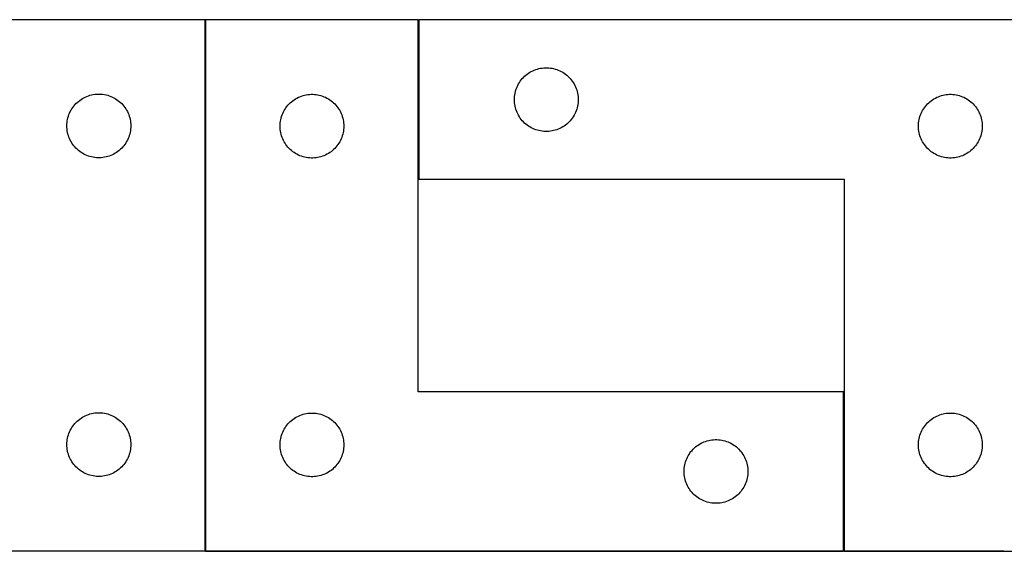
# Model space of a CAD drawing. Header units: millimetres. Extents: x 7 to 1493, y 7 to 2993.
# Tile 16 of 17: x 725 to 1188, y 2743 to 2993. Entities that reach past the tile are written whole.
import ezdxf

# ---------------------------------------------------------------- set-up
doc = ezdxf.new("R2010")
doc.units = ezdxf.units.MM
doc.layers.add('COMMON', color=5, linetype='CONTINUOUS', true_color=0x0000ff)
doc.layers.add('CUT', color=7, linetype='CONTINUOUS', true_color=0x000000)

msp = doc.modelspace()

# ---------------------------------------------------------------- linework, layer by layer
at = {"layer": 'COMMON'}
for p, q in [((812.522847, 2743.409736), (812.522847, 2993.274232)), ((912.722847, 2993.274232), (912.722847, 2918.274232)), ((1112.722847, 2818.274232), (1112.722847, 2743.274232)), ((1112.622847, 2743.174232), (812.622847, 2743.174232)), ((1188.008947, 2743.174232), (1112.822848, 2743.174232))]:
    msp.add_line(p, q, dxfattribs=at)
at = {"layer": 'CUT'}
for p, q in [((812.422846, 2993.409736), (512.422846, 2993.409736)), ((812.422846, 2743.409736), (812.422846, 2993.409736)), ((912.622847, 2993.274232), (812.622847, 2993.274232)), ((812.622847, 2993.274232), (812.622847, 2743.274232)), ((912.622847, 2818.274232), (912.622847, 2993.274232)), ((1212.822848, 2993.274232), (912.822848, 2993.274232)), ((912.822848, 2993.274232), (912.822848, 2918.274232)), ((963.21395, 2967.292438), (963.819633, 2967.77182)), ((963.819633, 2967.77182), (964.449192, 2968.219387)), ((964.449192, 2968.219387), (965.100956, 2968.633951)), ((965.100956, 2968.633951), (965.773196, 2969.014414)), ((965.773196, 2969.014414), (966.464132, 2969.359766)), ((966.464132, 2969.359766), (967.171929, 2969.669091)), ((967.171929, 2969.669091), (967.894712, 2969.94157)), ((967.894712, 2969.94157), (968.630563, 2970.17648)), ((968.630563, 2970.17648), (969.377531, 2970.373197)), ((969.377531, 2970.373197), (970.133636, 2970.531201)), ((970.133636, 2970.531201), (970.896872, 2970.650072)), ((970.896872, 2970.650072), (971.665216, 2970.729495)), ((971.665216, 2970.729495), (972.436629, 2970.769259)), ((972.436629, 2970.769259), (973.209066, 2970.769259)), ((973.209066, 2970.769259), (973.980479, 2970.729495)), ((973.980479, 2970.729495), (974.748823, 2970.650072)), ((974.748823, 2970.650072), (975.512059, 2970.531201)), ((975.512059, 2970.531201), (976.268164, 2970.373197)), ((976.268164, 2970.373197), (977.015132, 2970.17648)), ((977.015132, 2970.17648), (977.750983, 2969.94157)), ((977.750983, 2969.94157), (978.473766, 2969.669091)), ((978.473766, 2969.669091), (979.181563, 2969.359766)), ((979.181563, 2969.359766), (979.872499, 2969.014414)), ((979.872499, 2969.014414), (980.54474, 2968.633951)), ((980.54474, 2968.633951), (981.196503, 2968.219387)), ((981.196503, 2968.219387), (981.826062, 2967.77182)), ((981.826062, 2967.77182), (982.431745, 2967.292438)), ((959.405541, 2962.480639), (959.768569, 2963.162453)), ((959.768569, 2963.162453), (960.166214, 2963.824675)), ((960.166214, 2963.824675), (960.597422, 2964.465548)), ((960.597422, 2964.465548), (961.06105, 2965.083374)), ((961.06105, 2965.083374), (961.555869, 2965.676513)), ((961.555869, 2965.676513), (962.080565, 2966.243394)), ((962.080565, 2966.243394), (962.633747, 2966.782512)), ((962.633747, 2966.782512), (963.21395, 2967.292438)), ((982.431745, 2967.292438), (983.011948, 2966.782512)), ((983.011948, 2966.782512), (983.56513, 2966.243394)), ((983.56513, 2966.243394), (984.089827, 2965.676513)), ((984.089827, 2965.676513), (984.584645, 2965.083374)), ((984.584645, 2965.083374), (985.048273, 2964.465548)), ((985.048273, 2964.465548), (985.479481, 2963.824675)), ((985.479481, 2963.824675), (985.877126, 2963.162453)), ((985.877126, 2963.162453), (986.240154, 2962.480639)), ((761.265214, 2958.364999), (762.036627, 2958.404763)), ((762.036627, 2958.404763), (762.809064, 2958.404763)), ((762.809064, 2958.404763), (763.580477, 2958.364999)), ((958.001529, 2958.08259), (958.140012, 2958.842513)), ((958.140012, 2958.842513), (958.317432, 2959.594298)), ((958.317432, 2959.594298), (958.533317, 2960.335954)), ((958.533317, 2960.335954), (958.787095, 2961.065513)), ((958.787095, 2961.065513), (959.078094, 2961.78104)), ((959.078094, 2961.78104), (959.405541, 2962.480639)), ((986.240154, 2962.480639), (986.567601, 2961.78104)), ((986.567601, 2961.78104), (986.8586, 2961.065513)), ((986.8586, 2961.065513), (987.112378, 2960.335954)), ((987.112378, 2960.335954), (987.328263, 2959.594298)), ((987.328263, 2959.594298), (987.505683, 2958.842513)), ((987.505683, 2958.842513), (987.644166, 2958.08259)), ((751.155867, 2953.312017), (751.680563, 2953.878898)), ((751.680563, 2953.878898), (752.233745, 2954.418016)), ((752.233745, 2954.418016), (752.813948, 2954.927942)), ((752.813948, 2954.927942), (753.419631, 2955.407324)), ((753.419631, 2955.407324), (754.04919, 2955.854891)), ((754.04919, 2955.854891), (754.700954, 2956.269455)), ((754.700954, 2956.269455), (755.373194, 2956.649918)), ((755.373194, 2956.649918), (756.06413, 2956.99527)), ((756.06413, 2956.99527), (756.771927, 2957.304595)), ((756.771927, 2957.304595), (757.49471, 2957.577074)), ((757.49471, 2957.577074), (758.230561, 2957.811984)), ((758.230561, 2957.811984), (758.977529, 2958.008701)), ((758.977529, 2958.008701), (759.733634, 2958.166705)), ((759.733634, 2958.166705), (760.49687, 2958.285576)), ((760.49687, 2958.285576), (761.265214, 2958.364999)), ((763.580477, 2958.364999), (764.348821, 2958.285576)), ((764.348821, 2958.285576), (765.112057, 2958.166705)), ((765.112057, 2958.166705), (765.868162, 2958.008701)), ((765.868162, 2958.008701), (766.61513, 2957.811984)), ((766.61513, 2957.811984), (767.350981, 2957.577074)), ((767.350981, 2957.577074), (768.073764, 2957.304595)), ((768.073764, 2957.304595), (768.781561, 2956.99527)), ((768.781561, 2956.99527), (769.472497, 2956.649918)), ((769.472497, 2956.649918), (770.144738, 2956.269455)), ((770.144738, 2956.269455), (770.796501, 2955.854891)), ((770.796501, 2955.854891), (771.42606, 2955.407324)), ((771.42606, 2955.407324), (772.031743, 2954.927942)), ((772.031743, 2954.927942), (772.611946, 2954.418016)), ((772.611946, 2954.418016), (773.165128, 2953.878898)), ((773.165128, 2953.878898), (773.689825, 2953.312017)), ((851.880564, 2953.743394), (852.433746, 2954.282512)), ((852.433746, 2954.282512), (853.013949, 2954.792438)), ((853.013949, 2954.792438), (853.619632, 2955.27182)), ((853.619632, 2955.27182), (854.249191, 2955.719387)), ((854.249191, 2955.719387), (854.900955, 2956.133951)), ((854.900955, 2956.133951), (855.573195, 2956.514414)), ((855.573195, 2956.514414), (856.264131, 2956.859766)), ((856.264131, 2956.859766), (856.971928, 2957.169091)), ((856.971928, 2957.169091), (857.694711, 2957.44157)), ((857.694711, 2957.44157), (858.430562, 2957.67648)), ((858.430562, 2957.67648), (859.17753, 2957.873197)), ((859.17753, 2957.873197), (859.933635, 2958.031201)), ((859.933635, 2958.031201), (860.696871, 2958.150072)), ((860.696871, 2958.150072), (861.465215, 2958.229495)), ((861.465215, 2958.229495), (862.236628, 2958.269259)), ((862.236628, 2958.269259), (863.009065, 2958.269259)), ((863.009065, 2958.269259), (863.780478, 2958.229495)), ((863.780478, 2958.229495), (864.548822, 2958.150072)), ((864.548822, 2958.150072), (865.312058, 2958.031201)), ((865.312058, 2958.031201), (866.068163, 2957.873197)), ((866.068163, 2957.873197), (866.815131, 2957.67648)), ((866.815131, 2957.67648), (867.550982, 2957.44157)), ((867.550982, 2957.44157), (868.273765, 2957.169091)), ((868.273765, 2957.169091), (868.981562, 2956.859766)), ((868.981562, 2956.859766), (869.672498, 2956.514414)), ((869.672498, 2956.514414), (870.344739, 2956.133951)), ((870.344739, 2956.133951), (870.996502, 2955.719387)), ((870.996502, 2955.719387), (871.626061, 2955.27182)), ((871.626061, 2955.27182), (872.231744, 2954.792438)), ((872.231744, 2954.792438), (872.811947, 2954.282512)), ((872.811947, 2954.282512), (873.365129, 2953.743394)), ((957.822848, 2955.774232), (957.842736, 2956.546413)), ((957.842736, 2955.00205), (957.822848, 2955.774232)), ((957.842736, 2956.546413), (957.902349, 2957.316547)), ((957.902349, 2954.231917), (957.842736, 2955.00205)), ((957.902349, 2957.316547), (958.001529, 2958.08259)), ((958.001529, 2953.465873), (957.902349, 2954.231917)), ((987.644166, 2958.08259), (987.743346, 2957.316547)), ((987.743346, 2954.231917), (987.644166, 2953.465873)), ((987.743346, 2957.316547), (987.802959, 2956.546413)), ((987.802959, 2955.00205), (987.743346, 2954.231917)), ((987.802959, 2956.546413), (987.822848, 2955.774232)), ((987.822848, 2955.774232), (987.802959, 2955.00205)), ((1152.080565, 2953.743394), (1152.633747, 2954.282512)), ((1152.633747, 2954.282512), (1153.21395, 2954.792438)), ((1153.21395, 2954.792438), (1153.819633, 2955.27182)), ((1153.819633, 2955.27182), (1154.449192, 2955.719387)), ((1154.449192, 2955.719387), (1155.100956, 2956.133951)), ((1155.100956, 2956.133951), (1155.773196, 2956.514414)), ((1155.773196, 2956.514414), (1156.464132, 2956.859766)), ((1156.464132, 2956.859766), (1157.171929, 2957.169091)), ((1157.171929, 2957.169091), (1157.894712, 2957.44157)), ((1157.894712, 2957.44157), (1158.630563, 2957.67648)), ((1158.630563, 2957.67648), (1159.377531, 2957.873197)), ((1159.377531, 2957.873197), (1160.133636, 2958.031201)), ((1160.133636, 2958.031201), (1160.896872, 2958.150072)), ((1160.896872, 2958.150072), (1161.665216, 2958.229495)), ((1161.665216, 2958.229495), (1162.436629, 2958.269259)), ((1162.436629, 2958.269259), (1163.209066, 2958.269259)), ((1163.209066, 2958.269259), (1163.980479, 2958.229495)), ((1163.980479, 2958.229495), (1164.748823, 2958.150072)), ((1164.748823, 2958.150072), (1165.512059, 2958.031201)), ((1165.512059, 2958.031201), (1166.268164, 2957.873197)), ((1166.268164, 2957.873197), (1167.015132, 2957.67648)), ((1167.015132, 2957.67648), (1167.750983, 2957.44157)), ((1167.750983, 2957.44157), (1168.473766, 2957.169091)), ((1168.473766, 2957.169091), (1169.181563, 2956.859766)), ((1169.181563, 2956.859766), (1169.872499, 2956.514414)), ((1169.872499, 2956.514414), (1170.54474, 2956.133951)), ((1170.54474, 2956.133951), (1171.196503, 2955.719387)), ((1171.196503, 2955.719387), (1171.826062, 2955.27182)), ((1171.826062, 2955.27182), (1172.431745, 2954.792438)), ((1172.431745, 2954.792438), (1173.011948, 2954.282512)), ((1173.011948, 2954.282512), (1173.56513, 2953.743394)), ((748.387093, 2948.701017), (748.678092, 2949.416544)), ((748.678092, 2949.416544), (749.005539, 2950.116143)), ((749.005539, 2950.116143), (749.368567, 2950.797957)), ((749.368567, 2950.797957), (749.766212, 2951.460179)), ((749.766212, 2951.460179), (750.19742, 2952.101052)), ((750.19742, 2952.101052), (750.661048, 2952.718878)), ((750.661048, 2952.718878), (751.155867, 2953.312017)), ((773.689825, 2953.312017), (774.184643, 2952.718878)), ((774.184643, 2952.718878), (774.648271, 2952.101052)), ((774.648271, 2952.101052), (775.079479, 2951.460179)), ((775.079479, 2951.460179), (775.477124, 2950.797957)), ((775.477124, 2950.797957), (775.840152, 2950.116143)), ((775.840152, 2950.116143), (776.167599, 2949.416544)), ((776.167599, 2949.416544), (776.458598, 2948.701017)), ((848.587094, 2948.565513), (848.878093, 2949.28104)), ((848.878093, 2949.28104), (849.20554, 2949.980639)), ((849.20554, 2949.980639), (849.568568, 2950.662453)), ((849.568568, 2950.662453), (849.966213, 2951.324675)), ((849.966213, 2951.324675), (850.397421, 2951.965548)), ((850.397421, 2951.965548), (850.861049, 2952.583374)), ((850.861049, 2952.583374), (851.355868, 2953.176513)), ((851.355868, 2953.176513), (851.880564, 2953.743394)), ((873.365129, 2953.743394), (873.889826, 2953.176513)), ((873.889826, 2953.176513), (874.384644, 2952.583374)), ((874.384644, 2952.583374), (874.848272, 2951.965548)), ((874.848272, 2951.965548), (875.27948, 2951.324675)), ((875.27948, 2951.324675), (875.677125, 2950.662453)), ((875.677125, 2950.662453), (876.040153, 2949.980639)), ((876.040153, 2949.980639), (876.3676, 2949.28104)), ((876.3676, 2949.28104), (876.658599, 2948.565513)), ((958.140012, 2952.705951), (958.001529, 2953.465873)), ((958.317432, 2951.954165), (958.140012, 2952.705951)), ((958.533317, 2951.212509), (958.317432, 2951.954165)), ((958.787095, 2950.48295), (958.533317, 2951.212509)), ((959.078094, 2949.767423), (958.787095, 2950.48295)), ((959.405541, 2949.067825), (959.078094, 2949.767423)), ((986.567601, 2949.767423), (986.240154, 2949.067825)), ((986.8586, 2950.48295), (986.567601, 2949.767423)), ((987.112378, 2951.212509), (986.8586, 2950.48295)), ((987.328263, 2951.954165), (987.112378, 2951.212509)), ((987.505683, 2952.705951), (987.328263, 2951.954165)), ((987.644166, 2953.465873), (987.505683, 2952.705951)), ((1148.787095, 2948.565513), (1149.078094, 2949.28104)), ((1149.078094, 2949.28104), (1149.405541, 2949.980639)), ((1149.405541, 2949.980639), (1149.768569, 2950.662453)), ((1149.768569, 2950.662453), (1150.166214, 2951.324675)), ((1150.166214, 2951.324675), (1150.597422, 2951.965548)), ((1150.597422, 2951.965548), (1151.06105, 2952.583374)), ((1151.06105, 2952.583374), (1151.555869, 2953.176513)), ((1151.555869, 2953.176513), (1152.080565, 2953.743394)), ((1173.56513, 2953.743394), (1174.089827, 2953.176513)), ((1174.089827, 2953.176513), (1174.584645, 2952.583374)), ((1174.584645, 2952.583374), (1175.048273, 2951.965548)), ((1175.048273, 2951.965548), (1175.479481, 2951.324675)), ((1175.479481, 2951.324675), (1175.877126, 2950.662453)), ((1175.877126, 2950.662453), (1176.240154, 2949.980639)), ((1176.240154, 2949.980639), (1176.567601, 2949.28104)), ((1176.567601, 2949.28104), (1176.8586, 2948.565513)), ((747.442734, 2944.181917), (747.502347, 2944.952051)), ((747.502347, 2944.952051), (747.601527, 2945.718094)), ((747.601527, 2945.718094), (747.74001, 2946.478017)), ((747.74001, 2946.478017), (747.91743, 2947.229802)), ((747.91743, 2947.229802), (748.133315, 2947.971458)), ((748.133315, 2947.971458), (748.387093, 2948.701017)), ((776.458598, 2948.701017), (776.712376, 2947.971458)), ((776.712376, 2947.971458), (776.928261, 2947.229802)), ((776.928261, 2947.229802), (777.105681, 2946.478017)), ((777.105681, 2946.478017), (777.244164, 2945.718094)), ((777.244164, 2945.718094), (777.343344, 2944.952051)), ((777.343344, 2944.952051), (777.402957, 2944.181917)), ((847.642735, 2944.046413), (847.702348, 2944.816547)), ((847.702348, 2944.816547), (847.801528, 2945.58259)), ((847.801528, 2945.58259), (847.940011, 2946.342513)), ((847.940011, 2946.342513), (848.117431, 2947.094298)), ((848.117431, 2947.094298), (848.333316, 2947.835954)), ((848.333316, 2947.835954), (848.587094, 2948.565513)), ((876.658599, 2948.565513), (876.912377, 2947.835954)), ((876.912377, 2947.835954), (877.128262, 2947.094298)), ((877.128262, 2947.094298), (877.305682, 2946.342513)), ((877.305682, 2946.342513), (877.444165, 2945.58259)), ((877.444165, 2945.58259), (877.543345, 2944.816547)), ((877.543345, 2944.816547), (877.602958, 2944.046413)), ((959.768569, 2948.386011), (959.405541, 2949.067825)), ((960.166214, 2947.723789), (959.768569, 2948.386011)), ((960.597422, 2947.082915), (960.166214, 2947.723789)), ((961.06105, 2946.465089), (960.597422, 2947.082915)), ((961.555869, 2945.87195), (961.06105, 2946.465089)), ((962.080565, 2945.305069), (961.555869, 2945.87195)), ((962.633747, 2944.765951), (962.080565, 2945.305069)), ((963.21395, 2944.256025), (962.633747, 2944.765951)), ((983.011948, 2944.765951), (982.431745, 2944.256025)), ((983.56513, 2945.305069), (983.011948, 2944.765951)), ((984.089827, 2945.87195), (983.56513, 2945.305069)), ((984.584645, 2946.465089), (984.089827, 2945.87195)), ((985.048273, 2947.082915), (984.584645, 2946.465089)), ((985.479481, 2947.723789), (985.048273, 2947.082915)), ((985.877126, 2948.386011), (985.479481, 2947.723789)), ((986.240154, 2949.067825), (985.877126, 2948.386011)), ((1147.842736, 2944.046413), (1147.902349, 2944.816547)), ((1147.902349, 2944.816547), (1148.001529, 2945.58259)), ((1148.001529, 2945.58259), (1148.140012, 2946.342513)), ((1148.140012, 2946.342513), (1148.317432, 2947.094298)), ((1148.317432, 2947.094298), (1148.533317, 2947.835954)), ((1148.533317, 2947.835954), (1148.787095, 2948.565513)), ((1176.8586, 2948.565513), (1177.112378, 2947.835954)), ((1177.112378, 2947.835954), (1177.328263, 2947.094298)), ((1177.328263, 2947.094298), (1177.505683, 2946.342513)), ((1177.505683, 2946.342513), (1177.644166, 2945.58259)), ((1177.644166, 2945.58259), (1177.743346, 2944.816547)), ((1177.743346, 2944.816547), (1177.802959, 2944.046413)), ((747.422846, 2943.409736), (747.442734, 2944.181917)), ((747.442734, 2942.637554), (747.422846, 2943.409736)), ((747.502347, 2941.867421), (747.442734, 2942.637554)), ((747.601527, 2941.101377), (747.502347, 2941.867421)), ((747.74001, 2940.341455), (747.601527, 2941.101377)), ((747.91743, 2939.589669), (747.74001, 2940.341455)), ((777.105681, 2940.341455), (776.928261, 2939.589669)), ((777.244164, 2941.101377), (777.105681, 2940.341455)), ((777.343344, 2941.867421), (777.244164, 2941.101377)), ((777.402957, 2942.637554), (777.343344, 2941.867421)), ((777.402957, 2944.181917), (777.422846, 2943.409736)), ((777.422846, 2943.409736), (777.402957, 2942.637554)), ((847.622847, 2943.274232), (847.642735, 2944.046413)), ((847.642735, 2942.50205), (847.622847, 2943.274232)), ((847.702348, 2941.731917), (847.642735, 2942.50205)), ((847.801528, 2940.965873), (847.702348, 2941.731917)), ((847.940011, 2940.205951), (847.801528, 2940.965873)), ((848.117431, 2939.454165), (847.940011, 2940.205951)), ((877.305682, 2940.205951), (877.128262, 2939.454165)), ((877.444165, 2940.965873), (877.305682, 2940.205951)), ((877.543345, 2941.731917), (877.444165, 2940.965873)), ((877.602958, 2942.50205), (877.543345, 2941.731917)), ((877.602958, 2944.046413), (877.622847, 2943.274232)), ((877.622847, 2943.274232), (877.602958, 2942.50205)), ((963.819633, 2943.776643), (963.21395, 2944.256025)), ((964.449192, 2943.329076), (963.819633, 2943.776643)), ((965.100956, 2942.914512), (964.449192, 2943.329076)), ((965.773196, 2942.53405), (965.100956, 2942.914512)), ((966.464132, 2942.188698), (965.773196, 2942.53405)), ((967.171929, 2941.879372), (966.464132, 2942.188698)), ((967.894712, 2941.606893), (967.171929, 2941.879372)), ((968.630563, 2941.371984), (967.894712, 2941.606893)), ((969.377531, 2941.175266), (968.630563, 2941.371984)), ((970.133636, 2941.017262), (969.377531, 2941.175266)), ((970.896872, 2940.898392), (970.133636, 2941.017262)), ((971.665216, 2940.818969), (970.896872, 2940.898392)), ((972.436629, 2940.779205), (971.665216, 2940.818969)), ((973.209066, 2940.779205), (972.436629, 2940.779205)), ((973.980479, 2940.818969), (973.209066, 2940.779205)), ((974.748823, 2940.898392), (973.980479, 2940.818969)), ((975.512059, 2941.017262), (974.748823, 2940.898392)), ((976.268164, 2941.175266), (975.512059, 2941.017262)), ((977.015132, 2941.371984), (976.268164, 2941.175266)), ((977.750983, 2941.606893), (977.015132, 2941.371984)), ((978.473766, 2941.879372), (977.750983, 2941.606893)), ((979.181563, 2942.188698), (978.473766, 2941.879372)), ((979.872499, 2942.53405), (979.181563, 2942.188698)), ((980.54474, 2942.914512), (979.872499, 2942.53405)), ((981.196503, 2943.329076), (980.54474, 2942.914512)), ((981.826062, 2943.776643), (981.196503, 2943.329076)), ((982.431745, 2944.256025), (981.826062, 2943.776643)), ((1147.822848, 2943.274232), (1147.842736, 2944.046413)), ((1147.842736, 2942.50205), (1147.822848, 2943.274232)), ((1147.902349, 2941.731917), (1147.842736, 2942.50205)), ((1148.001529, 2940.965873), (1147.902349, 2941.731917)), ((1148.140012, 2940.205951), (1148.001529, 2940.965873)), ((1148.317432, 2939.454165), (1148.140012, 2940.205951)), ((1177.505683, 2940.205951), (1177.328263, 2939.454165)), ((1177.644166, 2940.965873), (1177.505683, 2940.205951)), ((1177.743346, 2941.731917), (1177.644166, 2940.965873)), ((1177.802959, 2942.50205), (1177.743346, 2941.731917)), ((1177.802959, 2944.046413), (1177.822848, 2943.274232)), ((1177.822848, 2943.274232), (1177.802959, 2942.50205)), ((748.133315, 2938.848013), (747.91743, 2939.589669)), ((748.387093, 2938.118454), (748.133315, 2938.848013)), ((748.678092, 2937.402927), (748.387093, 2938.118454)), ((749.005539, 2936.703329), (748.678092, 2937.402927)), ((749.368567, 2936.021515), (749.005539, 2936.703329)), ((749.766212, 2935.359293), (749.368567, 2936.021515)), ((750.19742, 2934.718419), (749.766212, 2935.359293)), ((775.079479, 2935.359293), (774.648271, 2934.718419)), ((775.477124, 2936.021515), (775.079479, 2935.359293)), ((775.840152, 2936.703329), (775.477124, 2936.021515)), ((776.167599, 2937.402927), (775.840152, 2936.703329)), ((776.458598, 2938.118454), (776.167599, 2937.402927)), ((776.712376, 2938.848013), (776.458598, 2938.118454)), ((776.928261, 2939.589669), (776.712376, 2938.848013)), ((848.333316, 2938.712509), (848.117431, 2939.454165)), ((848.587094, 2937.98295), (848.333316, 2938.712509)), ((848.878093, 2937.267423), (848.587094, 2937.98295)), ((849.20554, 2936.567825), (848.878093, 2937.267423)), ((849.568568, 2935.886011), (849.20554, 2936.567825)), ((849.966213, 2935.223789), (849.568568, 2935.886011)), ((875.677125, 2935.886011), (875.27948, 2935.223789)), ((876.040153, 2936.567825), (875.677125, 2935.886011)), ((876.3676, 2937.267423), (876.040153, 2936.567825)), ((876.658599, 2937.98295), (876.3676, 2937.267423)), ((876.912377, 2938.712509), (876.658599, 2937.98295)), ((877.128262, 2939.454165), (876.912377, 2938.712509)), ((1148.533317, 2938.712509), (1148.317432, 2939.454165)), ((1148.787095, 2937.98295), (1148.533317, 2938.712509)), ((1149.078094, 2937.267423), (1148.787095, 2937.98295)), ((1149.405541, 2936.567825), (1149.078094, 2937.267423)), ((1149.768569, 2935.886011), (1149.405541, 2936.567825)), ((1150.166214, 2935.223789), (1149.768569, 2935.886011)), ((1175.877126, 2935.886011), (1175.479481, 2935.223789)), ((1176.240154, 2936.567825), (1175.877126, 2935.886011)), ((1176.567601, 2937.267423), (1176.240154, 2936.567825)), ((1176.8586, 2937.98295), (1176.567601, 2937.267423)), ((1177.112378, 2938.712509), (1176.8586, 2937.98295)), ((1177.328263, 2939.454165), (1177.112378, 2938.712509)), ((750.661048, 2934.100593), (750.19742, 2934.718419)), ((751.155867, 2933.507454), (750.661048, 2934.100593)), ((751.680563, 2932.940573), (751.155867, 2933.507454)), ((752.233745, 2932.401455), (751.680563, 2932.940573)), ((752.813948, 2931.891529), (752.233745, 2932.401455)), ((753.419631, 2931.412147), (752.813948, 2931.891529)), ((754.04919, 2930.96458), (753.419631, 2931.412147)), ((754.700954, 2930.550016), (754.04919, 2930.96458)), ((770.796501, 2930.96458), (770.144738, 2930.550016)), ((771.42606, 2931.412147), (770.796501, 2930.96458)), ((772.031743, 2931.891529), (771.42606, 2931.412147)), ((772.611946, 2932.401455), (772.031743, 2931.891529)), ((773.165128, 2932.940573), (772.611946, 2932.401455)), ((773.689825, 2933.507454), (773.165128, 2932.940573)), ((774.184643, 2934.100593), (773.689825, 2933.507454)), ((774.648271, 2934.718419), (774.184643, 2934.100593)), ((850.397421, 2934.582915), (849.966213, 2935.223789)), ((850.861049, 2933.965089), (850.397421, 2934.582915)), ((851.355868, 2933.37195), (850.861049, 2933.965089)), ((851.880564, 2932.805069), (851.355868, 2933.37195)), ((852.433746, 2932.265951), (851.880564, 2932.805069)), ((853.013949, 2931.756025), (852.433746, 2932.265951)), ((853.619632, 2931.276643), (853.013949, 2931.756025)), ((854.249191, 2930.829076), (853.619632, 2931.276643)), ((854.900955, 2930.414512), (854.249191, 2930.829076)), ((870.996502, 2930.829076), (870.344739, 2930.414512)), ((871.626061, 2931.276643), (870.996502, 2930.829076)), ((872.231744, 2931.756025), (871.626061, 2931.276643)), ((872.811947, 2932.265951), (872.231744, 2931.756025)), ((873.365129, 2932.805069), (872.811947, 2932.265951)), ((873.889826, 2933.37195), (873.365129, 2932.805069)), ((874.384644, 2933.965089), (873.889826, 2933.37195)), ((874.848272, 2934.582915), (874.384644, 2933.965089)), ((875.27948, 2935.223789), (874.848272, 2934.582915)), ((1150.597422, 2934.582915), (1150.166214, 2935.223789)), ((1151.06105, 2933.965089), (1150.597422, 2934.582915)), ((1151.555869, 2933.37195), (1151.06105, 2933.965089)), ((1152.080565, 2932.805069), (1151.555869, 2933.37195)), ((1152.633747, 2932.265951), (1152.080565, 2932.805069)), ((1153.21395, 2931.756025), (1152.633747, 2932.265951)), ((1153.819633, 2931.276643), (1153.21395, 2931.756025)), ((1154.449192, 2930.829076), (1153.819633, 2931.276643)), ((1155.100956, 2930.414512), (1154.449192, 2930.829076)), ((1171.196503, 2930.829076), (1170.54474, 2930.414512)), ((1171.826062, 2931.276643), (1171.196503, 2930.829076)), ((1172.431745, 2931.756025), (1171.826062, 2931.276643)), ((1173.011948, 2932.265951), (1172.431745, 2931.756025)), ((1173.56513, 2932.805069), (1173.011948, 2932.265951)), ((1174.089827, 2933.37195), (1173.56513, 2932.805069)), ((1174.584645, 2933.965089), (1174.089827, 2933.37195)), ((1175.048273, 2934.582915), (1174.584645, 2933.965089)), ((1175.479481, 2935.223789), (1175.048273, 2934.582915)), ((755.373194, 2930.169554), (754.700954, 2930.550016)), ((756.06413, 2929.824202), (755.373194, 2930.169554)), ((756.771927, 2929.514876), (756.06413, 2929.824202)), ((757.49471, 2929.242397), (756.771927, 2929.514876)), ((758.230561, 2929.007488), (757.49471, 2929.242397)), ((758.977529, 2928.81077), (758.230561, 2929.007488)), ((759.733634, 2928.652766), (758.977529, 2928.81077)), ((760.49687, 2928.533896), (759.733634, 2928.652766)), ((761.265214, 2928.454473), (760.49687, 2928.533896)), ((762.036627, 2928.414709), (761.265214, 2928.454473)), ((762.809064, 2928.414709), (762.036627, 2928.414709)), ((763.580477, 2928.454473), (762.809064, 2928.414709)), ((764.348821, 2928.533896), (763.580477, 2928.454473)), ((765.112057, 2928.652766), (764.348821, 2928.533896)), ((765.868162, 2928.81077), (765.112057, 2928.652766)), ((766.61513, 2929.007488), (765.868162, 2928.81077)), ((767.350981, 2929.242397), (766.61513, 2929.007488)), ((768.073764, 2929.514876), (767.350981, 2929.242397)), ((768.781561, 2929.824202), (768.073764, 2929.514876)), ((769.472497, 2930.169554), (768.781561, 2929.824202)), ((770.144738, 2930.550016), (769.472497, 2930.169554)), ((855.573195, 2930.03405), (854.900955, 2930.414512)), ((856.264131, 2929.688698), (855.573195, 2930.03405)), ((856.971928, 2929.379372), (856.264131, 2929.688698)), ((857.694711, 2929.106893), (856.971928, 2929.379372)), ((858.430562, 2928.871984), (857.694711, 2929.106893)), ((859.17753, 2928.675266), (858.430562, 2928.871984)), ((859.933635, 2928.517262), (859.17753, 2928.675266)), ((860.696871, 2928.398392), (859.933635, 2928.517262)), ((861.465215, 2928.318969), (860.696871, 2928.398392)), ((862.236628, 2928.279205), (861.465215, 2928.318969)), ((863.009065, 2928.279205), (862.236628, 2928.279205)), ((863.780478, 2928.318969), (863.009065, 2928.279205)), ((864.548822, 2928.398392), (863.780478, 2928.318969)), ((865.312058, 2928.517262), (864.548822, 2928.398392)), ((866.068163, 2928.675266), (865.312058, 2928.517262)), ((866.815131, 2928.871984), (866.068163, 2928.675266)), ((867.550982, 2929.106893), (866.815131, 2928.871984)), ((868.273765, 2929.379372), (867.550982, 2929.106893)), ((868.981562, 2929.688698), (868.273765, 2929.379372)), ((869.672498, 2930.03405), (868.981562, 2929.688698)), ((870.344739, 2930.414512), (869.672498, 2930.03405)), ((1155.773196, 2930.03405), (1155.100956, 2930.414512)), ((1156.464132, 2929.688698), (1155.773196, 2930.03405)), ((1157.171929, 2929.379372), (1156.464132, 2929.688698)), ((1157.894712, 2929.106893), (1157.171929, 2929.379372)), ((1158.630563, 2928.871984), (1157.894712, 2929.106893)), ((1159.377531, 2928.675266), (1158.630563, 2928.871984)), ((1160.133636, 2928.517262), (1159.377531, 2928.675266)), ((1160.896872, 2928.398392), (1160.133636, 2928.517262)), ((1161.665216, 2928.318969), (1160.896872, 2928.398392)), ((1162.436629, 2928.279205), (1161.665216, 2928.318969)), ((1163.209066, 2928.279205), (1162.436629, 2928.279205)), ((1163.980479, 2928.318969), (1163.209066, 2928.279205)), ((1164.748823, 2928.398392), (1163.980479, 2928.318969)), ((1165.512059, 2928.517262), (1164.748823, 2928.398392)), ((1166.268164, 2928.675266), (1165.512059, 2928.517262)), ((1167.015132, 2928.871984), (1166.268164, 2928.675266)), ((1167.750983, 2929.106893), (1167.015132, 2928.871984)), ((1168.473766, 2929.379372), (1167.750983, 2929.106893)), ((1169.181563, 2929.688698), (1168.473766, 2929.379372)), ((1169.872499, 2930.03405), (1169.181563, 2929.688698)), ((1170.54474, 2930.414512), (1169.872499, 2930.03405)), ((912.822848, 2918.274232), (1112.822848, 2918.274232)), ((1112.822848, 2918.274232), (1112.822848, 2743.274232)), ((1112.622847, 2818.274232), (912.622847, 2818.274232)), ((1112.622847, 2743.274232), (1112.622847, 2818.274232)), ((753.419631, 2805.407324), (754.04919, 2805.854891)), ((754.04919, 2805.854891), (754.700954, 2806.269455)), ((754.700954, 2806.269455), (755.373194, 2806.649918)), ((755.373194, 2806.649918), (756.06413, 2806.99527)), ((756.06413, 2806.99527), (756.771927, 2807.304595)), ((756.771927, 2807.304595), (757.49471, 2807.577074)), ((757.49471, 2807.577074), (758.230561, 2807.811984)), ((758.230561, 2807.811984), (758.977529, 2808.008701)), ((758.977529, 2808.008701), (759.733634, 2808.166705)), ((759.733634, 2808.166705), (760.49687, 2808.285576)), ((760.49687, 2808.285576), (761.265214, 2808.364999)), ((761.265214, 2808.364999), (762.036627, 2808.404763)), ((762.036627, 2808.404763), (762.809064, 2808.404763)), ((762.809064, 2808.404763), (763.580477, 2808.364999)), ((763.580477, 2808.364999), (764.348821, 2808.285576)), ((764.348821, 2808.285576), (765.112057, 2808.166705)), ((765.112057, 2808.166705), (765.868162, 2808.008701)), ((765.868162, 2808.008701), (766.61513, 2807.811984)), ((766.61513, 2807.811984), (767.350981, 2807.577074)), ((767.350981, 2807.577074), (768.073764, 2807.304595)), ((768.073764, 2807.304595), (768.781561, 2806.99527)), ((768.781561, 2806.99527), (769.472497, 2806.649918)), ((769.472497, 2806.649918), (770.144738, 2806.269455)), ((770.144738, 2806.269455), (770.796501, 2805.854891)), ((770.796501, 2805.854891), (771.42606, 2805.407324)), ((853.619632, 2805.27182), (854.249191, 2805.719387)), ((854.249191, 2805.719387), (854.900955, 2806.133951)), ((854.900955, 2806.133951), (855.573195, 2806.514414)), ((855.573195, 2806.514414), (856.264131, 2806.859766)), ((856.264131, 2806.859766), (856.971928, 2807.169091)), ((856.971928, 2807.169091), (857.694711, 2807.44157)), ((857.694711, 2807.44157), (858.430562, 2807.67648)), ((858.430562, 2807.67648), (859.17753, 2807.873197)), ((859.17753, 2807.873197), (859.933635, 2808.031201)), ((859.933635, 2808.031201), (860.696871, 2808.150072)), ((860.696871, 2808.150072), (861.465215, 2808.229495)), ((861.465215, 2808.229495), (862.236628, 2808.269259)), ((862.236628, 2808.269259), (863.009065, 2808.269259)), ((863.009065, 2808.269259), (863.780478, 2808.229495)), ((863.780478, 2808.229495), (864.548822, 2808.150072)), ((864.548822, 2808.150072), (865.312058, 2808.031201)), ((865.312058, 2808.031201), (866.068163, 2807.873197)), ((866.068163, 2807.873197), (866.815131, 2807.67648)), ((866.815131, 2807.67648), (867.550982, 2807.44157)), ((867.550982, 2807.44157), (868.273765, 2807.169091)), ((868.273765, 2807.169091), (868.981562, 2806.859766)), ((868.981562, 2806.859766), (869.672498, 2806.514414)), ((869.672498, 2806.514414), (870.344739, 2806.133951)), ((870.344739, 2806.133951), (870.996502, 2805.719387)), ((870.996502, 2805.719387), (871.626061, 2805.27182)), ((1153.819633, 2805.27182), (1154.449192, 2805.719387)), ((1154.449192, 2805.719387), (1155.100956, 2806.133951)), ((1155.100956, 2806.133951), (1155.773196, 2806.514414)), ((1155.773196, 2806.514414), (1156.464132, 2806.859766)), ((1156.464132, 2806.859766), (1157.171929, 2807.169091)), ((1157.171929, 2807.169091), (1157.894712, 2807.44157)), ((1157.894712, 2807.44157), (1158.630563, 2807.67648)), ((1158.630563, 2807.67648), (1159.377531, 2807.873197)), ((1159.377531, 2807.873197), (1160.133636, 2808.031201)), ((1160.133636, 2808.031201), (1160.896872, 2808.150072)), ((1160.896872, 2808.150072), (1161.665216, 2808.229495)), ((1161.665216, 2808.229495), (1162.436629, 2808.269259)), ((1162.436629, 2808.269259), (1163.209066, 2808.269259)), ((1163.209066, 2808.269259), (1163.980479, 2808.229495)), ((1163.980479, 2808.229495), (1164.748823, 2808.150072)), ((1164.748823, 2808.150072), (1165.512059, 2808.031201)), ((1165.512059, 2808.031201), (1166.268164, 2807.873197)), ((1166.268164, 2807.873197), (1167.015132, 2807.67648)), ((1167.015132, 2807.67648), (1167.750983, 2807.44157)), ((1167.750983, 2807.44157), (1168.473766, 2807.169091)), ((1168.473766, 2807.169091), (1169.181563, 2806.859766)), ((1169.181563, 2806.859766), (1169.872499, 2806.514414)), ((1169.872499, 2806.514414), (1170.54474, 2806.133951)), ((1170.54474, 2806.133951), (1171.196503, 2805.719387)), ((1171.196503, 2805.719387), (1171.826062, 2805.27182)), ((749.368567, 2800.797957), (749.766212, 2801.460179)), ((749.766212, 2801.460179), (750.19742, 2802.101052)), ((750.19742, 2802.101052), (750.661048, 2802.718878)), ((750.661048, 2802.718878), (751.155867, 2803.312017)), ((751.155867, 2803.312017), (751.680563, 2803.878898)), ((751.680563, 2803.878898), (752.233745, 2804.418016)), ((752.233745, 2804.418016), (752.813948, 2804.927942)), ((752.813948, 2804.927942), (753.419631, 2805.407324)), ((771.42606, 2805.407324), (772.031743, 2804.927942)), ((772.031743, 2804.927942), (772.611946, 2804.418016)), ((772.611946, 2804.418016), (773.165128, 2803.878898)), ((773.165128, 2803.878898), (773.689825, 2803.312017)), ((773.689825, 2803.312017), (774.184643, 2802.718878)), ((774.184643, 2802.718878), (774.648271, 2802.101052)), ((774.648271, 2802.101052), (775.079479, 2801.460179)), ((775.079479, 2801.460179), (775.477124, 2800.797957)), ((849.568568, 2800.662453), (849.966213, 2801.324675)), ((849.966213, 2801.324675), (850.397421, 2801.965548)), ((850.397421, 2801.965548), (850.861049, 2802.583374)), ((850.861049, 2802.583374), (851.355868, 2803.176513)), ((851.355868, 2803.176513), (851.880564, 2803.743394)), ((851.880564, 2803.743394), (852.433746, 2804.282512)), ((852.433746, 2804.282512), (853.013949, 2804.792438)), ((853.013949, 2804.792438), (853.619632, 2805.27182)), ((871.626061, 2805.27182), (872.231744, 2804.792438)), ((872.231744, 2804.792438), (872.811947, 2804.282512)), ((872.811947, 2804.282512), (873.365129, 2803.743394)), ((873.365129, 2803.743394), (873.889826, 2803.176513)), ((873.889826, 2803.176513), (874.384644, 2802.583374)), ((874.384644, 2802.583374), (874.848272, 2801.965548)), ((874.848272, 2801.965548), (875.27948, 2801.324675)), ((875.27948, 2801.324675), (875.677125, 2800.662453)), ((1149.768569, 2800.662453), (1150.166214, 2801.324675)), ((1150.166214, 2801.324675), (1150.597422, 2801.965548)), ((1150.597422, 2801.965548), (1151.06105, 2802.583374)), ((1151.06105, 2802.583374), (1151.555869, 2803.176513)), ((1151.555869, 2803.176513), (1152.080565, 2803.743394)), ((1152.080565, 2803.743394), (1152.633747, 2804.282512)), ((1152.633747, 2804.282512), (1153.21395, 2804.792438)), ((1153.21395, 2804.792438), (1153.819633, 2805.27182)), ((1171.826062, 2805.27182), (1172.431745, 2804.792438)), ((1172.431745, 2804.792438), (1173.011948, 2804.282512)), ((1173.011948, 2804.282512), (1173.56513, 2803.743394)), ((1173.56513, 2803.743394), (1174.089827, 2803.176513)), ((1174.089827, 2803.176513), (1174.584645, 2802.583374)), ((1174.584645, 2802.583374), (1175.048273, 2801.965548)), ((1175.048273, 2801.965548), (1175.479481, 2801.324675)), ((1175.479481, 2801.324675), (1175.877126, 2800.662453)), ((747.601527, 2795.718094), (747.74001, 2796.478017)), ((747.74001, 2796.478017), (747.91743, 2797.229802)), ((747.91743, 2797.229802), (748.133315, 2797.971458)), ((748.133315, 2797.971458), (748.387093, 2798.701017)), ((748.387093, 2798.701017), (748.678092, 2799.416544)), ((748.678092, 2799.416544), (749.005539, 2800.116143)), ((749.005539, 2800.116143), (749.368567, 2800.797957)), ((775.477124, 2800.797957), (775.840152, 2800.116143)), ((775.840152, 2800.116143), (776.167599, 2799.416544)), ((776.167599, 2799.416544), (776.458598, 2798.701017)), ((776.458598, 2798.701017), (776.712376, 2797.971458)), ((776.712376, 2797.971458), (776.928261, 2797.229802)), ((776.928261, 2797.229802), (777.105681, 2796.478017)), ((777.105681, 2796.478017), (777.244164, 2795.718094)), ((847.940011, 2796.342513), (848.117431, 2797.094298)), ((848.117431, 2797.094298), (848.333316, 2797.835954)), ((848.333316, 2797.835954), (848.587094, 2798.565513)), ((848.587094, 2798.565513), (848.878093, 2799.28104)), ((848.878093, 2799.28104), (849.20554, 2799.980639)), ((849.20554, 2799.980639), (849.568568, 2800.662453)), ((875.677125, 2800.662453), (876.040153, 2799.980639)), ((876.040153, 2799.980639), (876.3676, 2799.28104)), ((876.3676, 2799.28104), (876.658599, 2798.565513)), ((876.658599, 2798.565513), (876.912377, 2797.835954)), ((876.912377, 2797.835954), (877.128262, 2797.094298)), ((877.128262, 2797.094298), (877.305682, 2796.342513)), ((1148.140012, 2796.342513), (1148.317432, 2797.094298)), ((1148.317432, 2797.094298), (1148.533317, 2797.835954)), ((1148.533317, 2797.835954), (1148.787095, 2798.565513)), ((1148.787095, 2798.565513), (1149.078094, 2799.28104)), ((1149.078094, 2799.28104), (1149.405541, 2799.980639)), ((1149.405541, 2799.980639), (1149.768569, 2800.662453)), ((1175.877126, 2800.662453), (1176.240154, 2799.980639)), ((1176.240154, 2799.980639), (1176.567601, 2799.28104)), ((1176.567601, 2799.28104), (1176.8586, 2798.565513)), ((1176.8586, 2798.565513), (1177.112378, 2797.835954)), ((1177.112378, 2797.835954), (1177.328263, 2797.094298)), ((1177.328263, 2797.094298), (1177.505683, 2796.342513)), ((747.422846, 2793.409736), (747.442734, 2794.181917)), ((747.442734, 2792.637554), (747.422846, 2793.409736)), ((747.442734, 2794.181917), (747.502347, 2794.952051)), ((747.502347, 2791.867421), (747.442734, 2792.637554)), ((747.502347, 2794.952051), (747.601527, 2795.718094)), ((747.601527, 2791.101377), (747.502347, 2791.867421)), ((777.244164, 2795.718094), (777.343344, 2794.952051)), ((777.343344, 2791.867421), (777.244164, 2791.101377)), ((777.343344, 2794.952051), (777.402957, 2794.181917)), ((777.402957, 2792.637554), (777.343344, 2791.867421)), ((777.402957, 2794.181917), (777.422846, 2793.409736)), ((777.422846, 2793.409736), (777.402957, 2792.637554)), ((847.622847, 2793.274232), (847.642735, 2794.046413)), ((847.642735, 2792.50205), (847.622847, 2793.274232)), ((847.642735, 2794.046413), (847.702348, 2794.816547)), ((847.702348, 2791.731917), (847.642735, 2792.50205)), ((847.702348, 2794.816547), (847.801528, 2795.58259)), ((847.801528, 2790.965873), (847.702348, 2791.731917)), ((847.801528, 2795.58259), (847.940011, 2796.342513)), ((877.305682, 2796.342513), (877.444165, 2795.58259)), ((877.444165, 2795.58259), (877.543345, 2794.816547)), ((877.543345, 2791.731917), (877.444165, 2790.965873)), ((877.543345, 2794.816547), (877.602958, 2794.046413)), ((877.602958, 2792.50205), (877.543345, 2791.731917)), ((877.602958, 2794.046413), (877.622847, 2793.274232)), ((877.622847, 2793.274232), (877.602958, 2792.50205)), ((1041.880564, 2791.243394), (1042.433746, 2791.782512)), ((1042.433746, 2791.782512), (1043.013949, 2792.292438)), ((1043.013949, 2792.292438), (1043.619632, 2792.77182)), ((1043.619632, 2792.77182), (1044.249191, 2793.219387)), ((1044.249191, 2793.219387), (1044.900955, 2793.633951)), ((1044.900955, 2793.633951), (1045.573195, 2794.014414)), ((1045.573195, 2794.014414), (1046.264131, 2794.359766)), ((1046.264131, 2794.359766), (1046.971928, 2794.669091)), ((1046.971928, 2794.669091), (1047.694711, 2794.94157)), ((1047.694711, 2794.94157), (1048.430562, 2795.17648)), ((1048.430562, 2795.17648), (1049.17753, 2795.373197)), ((1049.17753, 2795.373197), (1049.933635, 2795.531201)), ((1049.933635, 2795.531201), (1050.696871, 2795.650072)), ((1050.696871, 2795.650072), (1051.465215, 2795.729495)), ((1051.465215, 2795.729495), (1052.236628, 2795.769259)), ((1052.236628, 2795.769259), (1053.009065, 2795.769259)), ((1053.009065, 2795.769259), (1053.780478, 2795.729495)), ((1053.780478, 2795.729495), (1054.548822, 2795.650072)), ((1054.548822, 2795.650072), (1055.312058, 2795.531201)), ((1055.312058, 2795.531201), (1056.068163, 2795.373197)), ((1056.068163, 2795.373197), (1056.815131, 2795.17648)), ((1056.815131, 2795.17648), (1057.550982, 2794.94157)), ((1057.550982, 2794.94157), (1058.273765, 2794.669091)), ((1058.273765, 2794.669091), (1058.981562, 2794.359766)), ((1058.981562, 2794.359766), (1059.672498, 2794.014414)), ((1059.672498, 2794.014414), (1060.344739, 2793.633951)), ((1060.344739, 2793.633951), (1060.996502, 2793.219387)), ((1060.996502, 2793.219387), (1061.626061, 2792.77182)), ((1061.626061, 2792.77182), (1062.231744, 2792.292438)), ((1062.231744, 2792.292438), (1062.811947, 2791.782512)), ((1062.811947, 2791.782512), (1063.365129, 2791.243394)), ((1147.822848, 2793.274232), (1147.842736, 2794.046413)), ((1147.842736, 2792.50205), (1147.822848, 2793.274232)), ((1147.842736, 2794.046413), (1147.902349, 2794.816547)), ((1147.902349, 2791.731917), (1147.842736, 2792.50205)), ((1147.902349, 2794.816547), (1148.001529, 2795.58259)), ((1148.001529, 2790.965873), (1147.902349, 2791.731917)), ((1148.001529, 2795.58259), (1148.140012, 2796.342513)), ((1177.505683, 2796.342513), (1177.644166, 2795.58259)), ((1177.644166, 2795.58259), (1177.743346, 2794.816547)), ((1177.743346, 2791.731917), (1177.644166, 2790.965873)), ((1177.743346, 2794.816547), (1177.802959, 2794.046413)), ((1177.802959, 2792.50205), (1177.743346, 2791.731917)), ((1177.802959, 2794.046413), (1177.822848, 2793.274232)), ((1177.822848, 2793.274232), (1177.802959, 2792.50205)), ((747.74001, 2790.341455), (747.601527, 2791.101377)), ((747.91743, 2789.589669), (747.74001, 2790.341455)), ((748.133315, 2788.848013), (747.91743, 2789.589669)), ((748.387093, 2788.118454), (748.133315, 2788.848013)), ((748.678092, 2787.402927), (748.387093, 2788.118454)), ((749.005539, 2786.703329), (748.678092, 2787.402927)), ((776.167599, 2787.402927), (775.840152, 2786.703329)), ((776.458598, 2788.118454), (776.167599, 2787.402927)), ((776.712376, 2788.848013), (776.458598, 2788.118454)), ((776.928261, 2789.589669), (776.712376, 2788.848013)), ((777.105681, 2790.341455), (776.928261, 2789.589669)), ((777.244164, 2791.101377), (777.105681, 2790.341455)), ((847.940011, 2790.205951), (847.801528, 2790.965873)), ((848.117431, 2789.454165), (847.940011, 2790.205951)), ((848.333316, 2788.712509), (848.117431, 2789.454165)), ((848.587094, 2787.98295), (848.333316, 2788.712509)), ((848.878093, 2787.267423), (848.587094, 2787.98295)), ((849.20554, 2786.567825), (848.878093, 2787.267423)), ((876.3676, 2787.267423), (876.040153, 2786.567825)), ((876.658599, 2787.98295), (876.3676, 2787.267423)), ((876.912377, 2788.712509), (876.658599, 2787.98295)), ((877.128262, 2789.454165), (876.912377, 2788.712509)), ((877.305682, 2790.205951), (877.128262, 2789.454165)), ((877.444165, 2790.965873), (877.305682, 2790.205951)), ((1038.878093, 2786.78104), (1039.20554, 2787.480639)), ((1039.20554, 2787.480639), (1039.568568, 2788.162453)), ((1039.568568, 2788.162453), (1039.966213, 2788.824675)), ((1039.966213, 2788.824675), (1040.397421, 2789.465548)), ((1040.397421, 2789.465548), (1040.861049, 2790.083374)), ((1040.861049, 2790.083374), (1041.355868, 2790.676513)), ((1041.355868, 2790.676513), (1041.880564, 2791.243394)), ((1063.365129, 2791.243394), (1063.889826, 2790.676513)), ((1063.889826, 2790.676513), (1064.384644, 2790.083374)), ((1064.384644, 2790.083374), (1064.848272, 2789.465548)), ((1064.848272, 2789.465548), (1065.27948, 2788.824675)), ((1065.27948, 2788.824675), (1065.677125, 2788.162453)), ((1065.677125, 2788.162453), (1066.040153, 2787.480639)), ((1066.040153, 2787.480639), (1066.3676, 2786.78104)), ((1148.140012, 2790.205951), (1148.001529, 2790.965873)), ((1148.317432, 2789.454165), (1148.140012, 2790.205951)), ((1148.533317, 2788.712509), (1148.317432, 2789.454165)), ((1148.787095, 2787.98295), (1148.533317, 2788.712509)), ((1149.078094, 2787.267423), (1148.787095, 2787.98295)), ((1149.405541, 2786.567825), (1149.078094, 2787.267423)), ((1176.567601, 2787.267423), (1176.240154, 2786.567825)), ((1176.8586, 2787.98295), (1176.567601, 2787.267423)), ((1177.112378, 2788.712509), (1176.8586, 2787.98295)), ((1177.328263, 2789.454165), (1177.112378, 2788.712509)), ((1177.505683, 2790.205951), (1177.328263, 2789.454165)), ((1177.644166, 2790.965873), (1177.505683, 2790.205951)), ((749.368567, 2786.021515), (749.005539, 2786.703329)), ((749.766212, 2785.359293), (749.368567, 2786.021515)), ((750.19742, 2784.718419), (749.766212, 2785.359293)), ((750.661048, 2784.100593), (750.19742, 2784.718419)), ((751.155867, 2783.507454), (750.661048, 2784.100593)), ((751.680563, 2782.940573), (751.155867, 2783.507454)), ((752.233745, 2782.401455), (751.680563, 2782.940573)), ((773.165128, 2782.940573), (772.611946, 2782.401455)), ((773.689825, 2783.507454), (773.165128, 2782.940573)), ((774.184643, 2784.100593), (773.689825, 2783.507454)), ((774.648271, 2784.718419), (774.184643, 2784.100593)), ((775.079479, 2785.359293), (774.648271, 2784.718419)), ((775.477124, 2786.021515), (775.079479, 2785.359293)), ((775.840152, 2786.703329), (775.477124, 2786.021515)), ((849.568568, 2785.886011), (849.20554, 2786.567825)), ((849.966213, 2785.223789), (849.568568, 2785.886011)), ((850.397421, 2784.582915), (849.966213, 2785.223789)), ((850.861049, 2783.965089), (850.397421, 2784.582915)), ((851.355868, 2783.37195), (850.861049, 2783.965089)), ((851.880564, 2782.805069), (851.355868, 2783.37195)), ((852.433746, 2782.265951), (851.880564, 2782.805069)), ((873.365129, 2782.805069), (872.811947, 2782.265951)), ((873.889826, 2783.37195), (873.365129, 2782.805069)), ((874.384644, 2783.965089), (873.889826, 2783.37195)), ((874.848272, 2784.582915), (874.384644, 2783.965089)), ((875.27948, 2785.223789), (874.848272, 2784.582915)), ((875.677125, 2785.886011), (875.27948, 2785.223789)), ((876.040153, 2786.567825), (875.677125, 2785.886011)), ((1037.702348, 2782.316547), (1037.801528, 2783.08259)), ((1037.801528, 2783.08259), (1037.940011, 2783.842513)), ((1037.940011, 2783.842513), (1038.117431, 2784.594298)), ((1038.117431, 2784.594298), (1038.333316, 2785.335954)), ((1038.333316, 2785.335954), (1038.587094, 2786.065513)), ((1038.587094, 2786.065513), (1038.878093, 2786.78104)), ((1066.3676, 2786.78104), (1066.658599, 2786.065513)), ((1066.658599, 2786.065513), (1066.912377, 2785.335954)), ((1066.912377, 2785.335954), (1067.128262, 2784.594298)), ((1067.128262, 2784.594298), (1067.305682, 2783.842513)), ((1067.305682, 2783.842513), (1067.444165, 2783.08259)), ((1067.444165, 2783.08259), (1067.543345, 2782.316547)), ((1149.768569, 2785.886011), (1149.405541, 2786.567825)), ((1150.166214, 2785.223789), (1149.768569, 2785.886011)), ((1150.597422, 2784.582915), (1150.166214, 2785.223789)), ((1151.06105, 2783.965089), (1150.597422, 2784.582915)), ((1151.555869, 2783.37195), (1151.06105, 2783.965089)), ((1152.080565, 2782.805069), (1151.555869, 2783.37195)), ((1152.633747, 2782.265951), (1152.080565, 2782.805069)), ((1173.56513, 2782.805069), (1173.011948, 2782.265951)), ((1174.089827, 2783.37195), (1173.56513, 2782.805069)), ((1174.584645, 2783.965089), (1174.089827, 2783.37195)), ((1175.048273, 2784.582915), (1174.584645, 2783.965089)), ((1175.479481, 2785.223789), (1175.048273, 2784.582915)), ((1175.877126, 2785.886011), (1175.479481, 2785.223789)), ((1176.240154, 2786.567825), (1175.877126, 2785.886011)), ((752.813948, 2781.891529), (752.233745, 2782.401455)), ((753.419631, 2781.412147), (752.813948, 2781.891529)), ((754.04919, 2780.96458), (753.419631, 2781.412147)), ((754.700954, 2780.550016), (754.04919, 2780.96458)), ((755.373194, 2780.169554), (754.700954, 2780.550016)), ((756.06413, 2779.824202), (755.373194, 2780.169554)), ((756.771927, 2779.514876), (756.06413, 2779.824202)), ((757.49471, 2779.242397), (756.771927, 2779.514876)), ((758.230561, 2779.007488), (757.49471, 2779.242397)), ((758.977529, 2778.81077), (758.230561, 2779.007488)), ((759.733634, 2778.652766), (758.977529, 2778.81077)), ((760.49687, 2778.533896), (759.733634, 2778.652766)), ((761.265214, 2778.454473), (760.49687, 2778.533896)), ((762.036627, 2778.414709), (761.265214, 2778.454473)), ((762.809064, 2778.414709), (762.036627, 2778.414709)), ((763.580477, 2778.454473), (762.809064, 2778.414709)), ((764.348821, 2778.533896), (763.580477, 2778.454473)), ((765.112057, 2778.652766), (764.348821, 2778.533896)), ((765.868162, 2778.81077), (765.112057, 2778.652766)), ((766.61513, 2779.007488), (765.868162, 2778.81077)), ((767.350981, 2779.242397), (766.61513, 2779.007488)), ((768.073764, 2779.514876), (767.350981, 2779.242397)), ((768.781561, 2779.824202), (768.073764, 2779.514876)), ((769.472497, 2780.169554), (768.781561, 2779.824202)), ((770.144738, 2780.550016), (769.472497, 2780.169554)), ((770.796501, 2780.96458), (770.144738, 2780.550016)), ((771.42606, 2781.412147), (770.796501, 2780.96458)), ((772.031743, 2781.891529), (771.42606, 2781.412147)), ((772.611946, 2782.401455), (772.031743, 2781.891529)), ((853.013949, 2781.756025), (852.433746, 2782.265951)), ((853.619632, 2781.276643), (853.013949, 2781.756025)), ((854.249191, 2780.829076), (853.619632, 2781.276643)), ((854.900955, 2780.414512), (854.249191, 2780.829076)), ((855.573195, 2780.03405), (854.900955, 2780.414512)), ((856.264131, 2779.688698), (855.573195, 2780.03405)), ((856.971928, 2779.379372), (856.264131, 2779.688698)), ((857.694711, 2779.106893), (856.971928, 2779.379372)), ((858.430562, 2778.871984), (857.694711, 2779.106893)), ((859.17753, 2778.675266), (858.430562, 2778.871984)), ((859.933635, 2778.517262), (859.17753, 2778.675266)), ((860.696871, 2778.398392), (859.933635, 2778.517262)), ((861.465215, 2778.318969), (860.696871, 2778.398392)), ((862.236628, 2778.279205), (861.465215, 2778.318969)), ((863.009065, 2778.279205), (862.236628, 2778.279205)), ((863.780478, 2778.318969), (863.009065, 2778.279205)), ((864.548822, 2778.398392), (863.780478, 2778.318969)), ((865.312058, 2778.517262), (864.548822, 2778.398392)), ((866.068163, 2778.675266), (865.312058, 2778.517262)), ((866.815131, 2778.871984), (866.068163, 2778.675266)), ((867.550982, 2779.106893), (866.815131, 2778.871984)), ((868.273765, 2779.379372), (867.550982, 2779.106893)), ((868.981562, 2779.688698), (868.273765, 2779.379372)), ((869.672498, 2780.03405), (868.981562, 2779.688698)), ((870.344739, 2780.414512), (869.672498, 2780.03405)), ((870.996502, 2780.829076), (870.344739, 2780.414512)), ((871.626061, 2781.276643), (870.996502, 2780.829076)), ((872.231744, 2781.756025), (871.626061, 2781.276643)), ((872.811947, 2782.265951), (872.231744, 2781.756025)), ((1037.622847, 2780.774232), (1037.642735, 2781.546413)), ((1037.642735, 2780.00205), (1037.622847, 2780.774232)), ((1037.642735, 2781.546413), (1037.702348, 2782.316547)), ((1037.702348, 2779.231917), (1037.642735, 2780.00205)), ((1037.801528, 2778.465873), (1037.702348, 2779.231917)), ((1037.940011, 2777.705951), (1037.801528, 2778.465873)), ((1067.444165, 2778.465873), (1067.305682, 2777.705951)), ((1067.543345, 2779.231917), (1067.444165, 2778.465873)), ((1067.543345, 2782.316547), (1067.602958, 2781.546413)), ((1067.602958, 2780.00205), (1067.543345, 2779.231917)), ((1067.602958, 2781.546413), (1067.622847, 2780.774232)), ((1067.622847, 2780.774232), (1067.602958, 2780.00205)), ((1153.21395, 2781.756025), (1152.633747, 2782.265951)), ((1153.819633, 2781.276643), (1153.21395, 2781.756025)), ((1154.449192, 2780.829076), (1153.819633, 2781.276643)), ((1155.100956, 2780.414512), (1154.449192, 2780.829076)), ((1155.773196, 2780.03405), (1155.100956, 2780.414512)), ((1156.464132, 2779.688698), (1155.773196, 2780.03405)), ((1157.171929, 2779.379372), (1156.464132, 2779.688698)), ((1157.894712, 2779.106893), (1157.171929, 2779.379372)), ((1158.630563, 2778.871984), (1157.894712, 2779.106893)), ((1159.377531, 2778.675266), (1158.630563, 2778.871984)), ((1160.133636, 2778.517262), (1159.377531, 2778.675266)), ((1160.896872, 2778.398392), (1160.133636, 2778.517262)), ((1161.665216, 2778.318969), (1160.896872, 2778.398392)), ((1162.436629, 2778.279205), (1161.665216, 2778.318969)), ((1163.209066, 2778.279205), (1162.436629, 2778.279205)), ((1163.980479, 2778.318969), (1163.209066, 2778.279205)), ((1164.748823, 2778.398392), (1163.980479, 2778.318969)), ((1165.512059, 2778.517262), (1164.748823, 2778.398392)), ((1166.268164, 2778.675266), (1165.512059, 2778.517262)), ((1167.015132, 2778.871984), (1166.268164, 2778.675266)), ((1167.750983, 2779.106893), (1167.015132, 2778.871984)), ((1168.473766, 2779.379372), (1167.750983, 2779.106893)), ((1169.181563, 2779.688698), (1168.473766, 2779.379372)), ((1169.872499, 2780.03405), (1169.181563, 2779.688698)), ((1170.54474, 2780.414512), (1169.872499, 2780.03405)), ((1171.196503, 2780.829076), (1170.54474, 2780.414512)), ((1171.826062, 2781.276643), (1171.196503, 2780.829076)), ((1172.431745, 2781.756025), (1171.826062, 2781.276643)), ((1173.011948, 2782.265951), (1172.431745, 2781.756025)), ((1038.117431, 2776.954165), (1037.940011, 2777.705951)), ((1038.333316, 2776.212509), (1038.117431, 2776.954165)), ((1038.587094, 2775.48295), (1038.333316, 2776.212509)), ((1038.878093, 2774.767423), (1038.587094, 2775.48295)), ((1039.20554, 2774.067825), (1038.878093, 2774.767423)), ((1039.568568, 2773.386011), (1039.20554, 2774.067825)), ((1039.966213, 2772.723789), (1039.568568, 2773.386011)), ((1065.677125, 2773.386011), (1065.27948, 2772.723789)), ((1066.040153, 2774.067825), (1065.677125, 2773.386011)), ((1066.3676, 2774.767423), (1066.040153, 2774.067825)), ((1066.658599, 2775.48295), (1066.3676, 2774.767423)), ((1066.912377, 2776.212509), (1066.658599, 2775.48295)), ((1067.128262, 2776.954165), (1066.912377, 2776.212509)), ((1067.305682, 2777.705951), (1067.128262, 2776.954165)), ((1040.397421, 2772.082915), (1039.966213, 2772.723789)), ((1040.861049, 2771.465089), (1040.397421, 2772.082915)), ((1041.355868, 2770.87195), (1040.861049, 2771.465089)), ((1041.880564, 2770.305069), (1041.355868, 2770.87195)), ((1042.433746, 2769.765951), (1041.880564, 2770.305069)), ((1043.013949, 2769.256025), (1042.433746, 2769.765951)), ((1043.619632, 2768.776643), (1043.013949, 2769.256025)), ((1044.249191, 2768.329076), (1043.619632, 2768.776643)), ((1061.626061, 2768.776643), (1060.996502, 2768.329076)), ((1062.231744, 2769.256025), (1061.626061, 2768.776643)), ((1062.811947, 2769.765951), (1062.231744, 2769.256025)), ((1063.365129, 2770.305069), (1062.811947, 2769.765951)), ((1063.889826, 2770.87195), (1063.365129, 2770.305069)), ((1064.384644, 2771.465089), (1063.889826, 2770.87195)), ((1064.848272, 2772.082915), (1064.384644, 2771.465089)), ((1065.27948, 2772.723789), (1064.848272, 2772.082915)), ((1044.900955, 2767.914512), (1044.249191, 2768.329076)), ((1045.573195, 2767.53405), (1044.900955, 2767.914512)), ((1046.264131, 2767.188698), (1045.573195, 2767.53405)), ((1046.971928, 2766.879372), (1046.264131, 2767.188698)), ((1047.694711, 2766.606893), (1046.971928, 2766.879372)), ((1048.430562, 2766.371984), (1047.694711, 2766.606893)), ((1049.17753, 2766.175266), (1048.430562, 2766.371984)), ((1049.933635, 2766.017262), (1049.17753, 2766.175266)), ((1050.696871, 2765.898392), (1049.933635, 2766.017262)), ((1051.465215, 2765.818969), (1050.696871, 2765.898392)), ((1052.236628, 2765.779205), (1051.465215, 2765.818969)), ((1053.009065, 2765.779205), (1052.236628, 2765.779205)), ((1053.780478, 2765.818969), (1053.009065, 2765.779205)), ((1054.548822, 2765.898392), (1053.780478, 2765.818969)), ((1055.312058, 2766.017262), (1054.548822, 2765.898392)), ((1056.068163, 2766.175266), (1055.312058, 2766.017262)), ((1056.815131, 2766.371984), (1056.068163, 2766.175266)), ((1057.550982, 2766.606893), (1056.815131, 2766.371984)), ((1058.273765, 2766.879372), (1057.550982, 2766.606893)), ((1058.981562, 2767.188698), (1058.273765, 2766.879372)), ((1059.672498, 2767.53405), (1058.981562, 2767.188698)), ((1060.344739, 2767.914512), (1059.672498, 2767.53405)), ((1060.996502, 2768.329076), (1060.344739, 2767.914512)), ((712.422846, 2743.409736), (812.422846, 2743.409736)), ((812.622847, 2743.274232), (1112.622847, 2743.274232)), ((1112.822848, 2743.274232), (1212.822848, 2743.274232))]:
    msp.add_line(p, q, dxfattribs=at)

doc.saveas('drawing.dxf')
